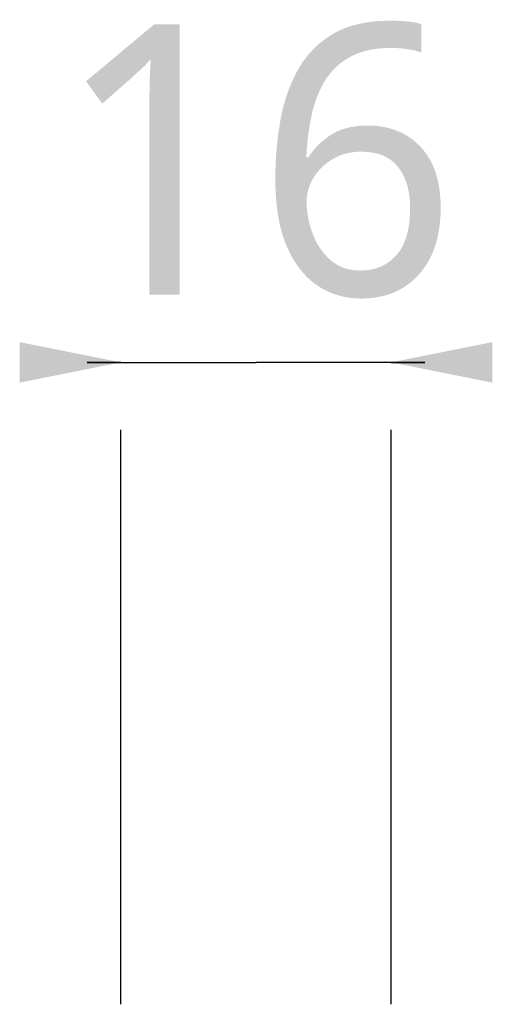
# Model space of a CAD drawing. Header units: millimetres. Extents: x 20 to 4180, y 42 to 2950.
# Tile 99 of 133: x 3357 to 3392, y 1437 to 1510. Entities that reach past the tile are written whole.
import ezdxf

# ---------------------------------------------------------------- set-up
doc = ezdxf.new("R2010")
doc.units = ezdxf.units.MM
doc.header["$LTSCALE"] = 231.275
doc.layers.get('0').update_dxf_attribs({"linetype": 'CONTINUOUS'})
doc.layers.add('RIGHT_VIEW_VBL5', color=7, linetype='CONTINUOUS')
doc.layers.add('SCREW_ASM_PBL9', color=7, linetype='CONTINUOUS')
doc.styles.get("Standard").update_dxf_attribs({"font": 'malgun.ttf'})
doc.dimstyles.new('DIMSTYLE_10', dxfattribs={"dimtxt": 20, "dimasz": 7.5, "dimexe": 1, "dimexo": 0.5, "dimgap": 1, "dimtad": 1, "dimlfac": 0.8, "dimdsep": 46, "dimtxsty": 'Standard', "dimblk": '_FILLED', "dimblk1": '_FILLED', "dimblk2": '_FILLED', "dimcen": 0.09, "dimclrt": 134, "dimazin": 2, "dimtp": 0.2, "dimtm": 0.2, "dimtfac": 1, "dimtofl": 0, "dimtmove": 0, "dimatfit": 3, "dimldrblk": '_FILLED', "dimfxl": 1, "dimtolj": 1, "dimarcsym": 0})

# ---------------------------------------------------------------- blocks, each defined once
blk = doc.blocks.new('_FILLED')
at = {"color": 0, "linetype": 'ByBlock'}
blk.add_solid([(0, 0), (-1, 0.2), (-1, -0.2)], dxfattribs=at)
blk = doc.blocks.new('*D29')
at = {"color": 134, "transparency": 16777216}
for p, q in [((3364.007, 1460.58), (3361.507, 1460.58)), ((3361.507, 1460.58), (3374.007, 1460.58)), ((3386.507, 1460.58), (3374.007, 1460.58)), ((3384.007, 1460.58), (3386.507, 1460.58)), ((3364.007, 1413.08), (3364.007, 1455.58)), ((3384.007, 1413.08), (3384.007, 1455.58))]:
    blk.add_line(p, q, dxfattribs=at)
at = {"color": 134, "transparency": 16777216, "xscale": 7.5, "yscale": 7.5, "zscale": 7.5}
blk.add_blockref('_FILLED', (3364.007, 1460.58), dxfattribs=at)
at = {"color": 134, "transparency": 16777216, "xscale": 7.5, "yscale": 7.5, "zscale": 7.5, "rotation": 180}
blk.add_blockref('_FILLED', (3384.007, 1460.58), dxfattribs=at)
at = {"color": 134, "transparency": 16777216, "insert": (3374.007, 1485.58), "char_height": 20, "width": 30.66667, "attachment_point": 2, "line_spacing_factor": 0.9}
blk.add_mtext('16', dxfattribs=at)
blk = doc.blocks.new('SCREW_ASM_PBL9', base_point=(3374.017, 1312.955))
at = {"layer": 'SCREW_ASM_PBL9', "color": 134}
dim = blk.add_linear_dim(base=(3384.007, 1460.58), p1=(3364.007, 1412.58), p2=(3384.007, 1412.58), dimstyle='DIMSTYLE_10', dxfattribs=at)
dim.commit()
dim.dimension.update_dxf_attribs({"geometry": '*D29', "text_midpoint": (3374.582, 1460.58), "dimtype": 160})
blk = doc.blocks.new('RIGHT_VIEW_VBL5', base_point=(3489.952, 940.705))
at = {"layer": 'SCREW_ASM_PBL9'}
blk.add_blockref('SCREW_ASM_PBL9', (3374.017, 1312.955), dxfattribs=at)

msp = doc.modelspace()

# ---------------------------------------------------------------- block references
at = {"layer": 'RIGHT_VIEW_VBL5'}
msp.add_blockref('RIGHT_VIEW_VBL5', (3490.945, 964.875), dxfattribs=at)

doc.saveas('drawing.dxf')
